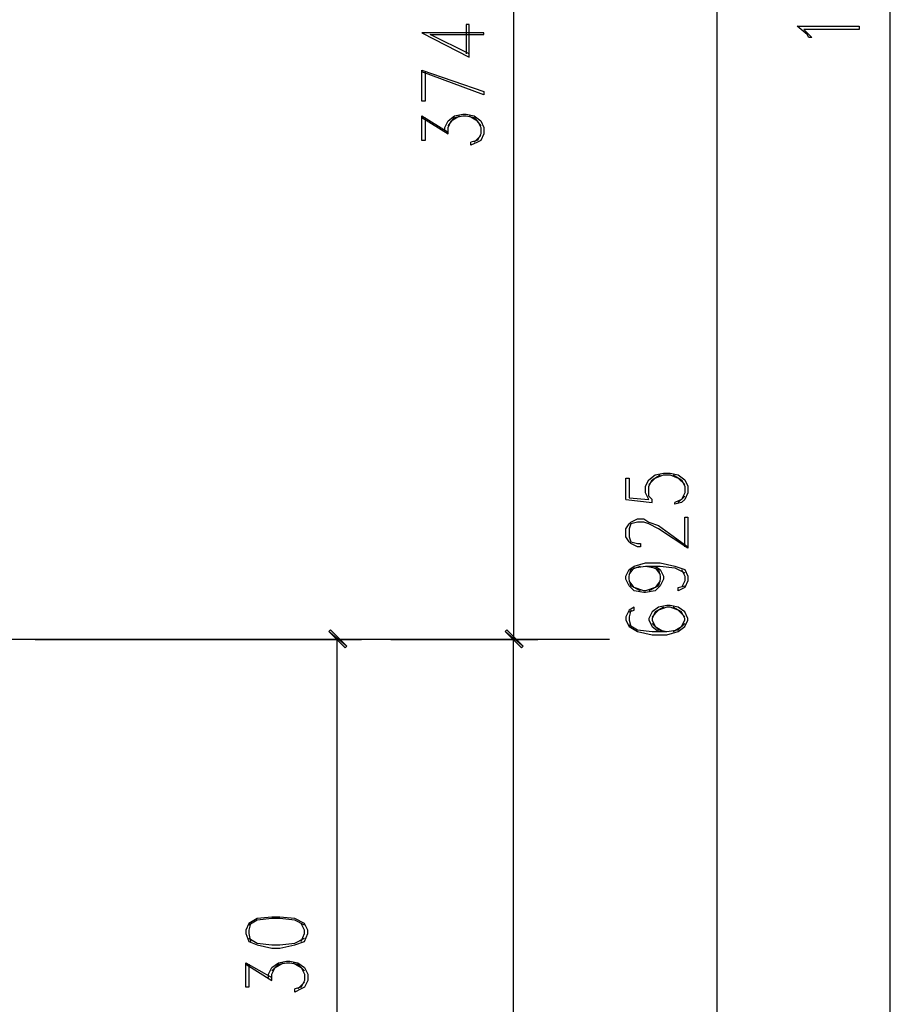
# Model space of a CAD drawing. Header units: millimetres. Extents: x 0 to 420, y 0 to 297.
# Tile 25 of 79: x 105 to 128, y 140 to 165. Entities that reach past the tile are written whole.
import ezdxf

# ---------------------------------------------------------------- set-up
doc = ezdxf.new("R2010")
doc.units = ezdxf.units.MM
doc.layers.add('FILL_000000', color=7, linetype='Continuous')
doc.layers.add('LINE_000000', color=7, linetype='Continuous')

msp = doc.modelspace()

# ---------------------------------------------------------------- hatches: boundary and pattern name
at = {"layer": 'FILL_000000'}
h = msp.add_hatch(color=7, dxfattribs=at)
h.dxf.hatch_style = 1
h.paths.add_polyline_path([(113.496, 149.183), (113.03, 149.564), (113.072, 149.606), (113.496, 149.183)])
h = msp.add_hatch(color=7, dxfattribs=at)
h.dxf.hatch_style = 1
h.paths.add_polyline_path([(113.453, 149.14), (113.496, 149.183), (113.03, 149.564), (113.453, 149.14)])
h = msp.add_hatch(color=7, dxfattribs=at)
h.dxf.hatch_style = 1
h.paths.add_polyline_path([(118.068, 149.183), (117.602, 149.564), (117.644, 149.606), (118.068, 149.183)])
h = msp.add_hatch(color=7, dxfattribs=at)
h.dxf.hatch_style = 1
h.paths.add_polyline_path([(117.644, 149.606), (117.602, 149.564), (118.068, 149.183), (117.644, 149.606)])
h = msp.add_hatch(color=7, dxfattribs=at)
h.dxf.hatch_style = 1
h.paths.add_polyline_path([(118.025, 149.14), (118.068, 149.183), (117.602, 149.564), (118.025, 149.14)])
h = msp.add_hatch(color=7, dxfattribs=at)
h.dxf.hatch_style = 1
h.paths.add_polyline_path([(117.602, 149.564), (118.068, 149.183), (118.025, 149.14), (117.602, 149.564)])

# ---------------------------------------------------------------- linework, layer by layer
at = {"layer": 'LINE_000000', "lineweight": 25}
for p, q in [((127.593, 123.91), (127.593, 211.201)), ((117.814, 179.239), (117.814, 149.352)), ((123.105, 123.91), (123.105, 179.239)), ((115.443, 162.899), (116.12, 162.475)), ((116.967, 162.433), (116.798, 162.264)), ((122.259, 153.077), (122.089, 152.908)), ((120.735, 152.993), (121.412, 152.908)), ((120.311, 149.352), (27.813, 149.352)), ((105.41, 149.352), (113.877, 149.352)), ((113.242, 130.768), (113.242, 149.352)), ((114.639, 149.352), (118.449, 149.352)), ((114.639, 149.352), (118.449, 149.352)), ((117.814, 123.91), (117.814, 149.352)), ((110.871, 140.928), (111.548, 140.504)), ((112.395, 140.462), (112.226, 140.293))]:
    msp.add_line(p, q, dxfattribs=at)
for points in [[(116.671, 164.55), (115.655, 165.058), (117.052, 165.058), (117.052, 165.1), (115.443, 165.1), (116.671, 164.465), (116.671, 165.312), (116.586, 165.312), (116.586, 164.55)], [(115.528, 164.084), (115.528, 163.322), (115.443, 163.322), (115.443, 164.126), (117.052, 163.576), (117.052, 163.491), (115.443, 164.084)], [(115.528, 162.899), (115.528, 162.306), (115.443, 162.306), (115.443, 162.941), (116.12, 162.518)], [(116.036, 162.518), (116.036, 162.645), (116.12, 162.814), (116.29, 162.941), (116.501, 162.983), (116.586, 162.983), (116.798, 162.941), (116.967, 162.814), (117.052, 162.645), (117.052, 162.475), (116.967, 162.306), (116.882, 162.264), (116.713, 162.179), (116.713, 162.264)], [(116.12, 162.475), (116.12, 162.645), (116.205, 162.814), (116.417, 162.941)], [(116.12, 162.687), (116.29, 162.899), (116.501, 162.941), (116.586, 162.941), (116.798, 162.899), (116.967, 162.687)], [(116.671, 162.941), (116.882, 162.814), (116.967, 162.645), (116.967, 162.475), (116.882, 162.306), (116.713, 162.264)], [(120.735, 152.993), (120.735, 153.543), (120.819, 153.543), (120.819, 153.035), (121.327, 152.993), (121.243, 153.162), (121.243, 153.331), (121.327, 153.501), (121.497, 153.628), (121.708, 153.67), (121.878, 153.67), (122.089, 153.628), (122.259, 153.501), (122.343, 153.331), (122.343, 153.162), (122.259, 152.993), (122.174, 152.908), (122.005, 152.866), (122.005, 152.908)], [(121.412, 152.908), (121.412, 152.993), (121.327, 153.077), (121.327, 153.331), (121.412, 153.501), (121.624, 153.628)], [(121.327, 153.374), (121.497, 153.543), (121.708, 153.628), (121.878, 153.628), (122.089, 153.543), (122.259, 153.374)], [(121.962, 153.628), (122.174, 153.501), (122.259, 153.331), (122.259, 153.162), (122.174, 152.993), (122.005, 152.908)], [(122.259, 151.765), (122.259, 152.527), (122.343, 152.527), (122.343, 151.723), (121.581, 152.231), (121.327, 152.358), (121.2, 152.4), (121.031, 152.4), (120.862, 152.358), (120.819, 152.231), (120.819, 152.019), (120.862, 151.892), (121.031, 151.85), (121.116, 151.85), (121.116, 151.765), (121.031, 151.765), (120.862, 151.85), (120.819, 151.892), (120.735, 152.019), (120.735, 152.231), (120.819, 152.358), (120.862, 152.4), (121.031, 152.485), (121.2, 152.485), (121.327, 152.4), (121.581, 152.315), (122.343, 151.765)], [(121.497, 151.257), (121.624, 151.172), (121.708, 151.003), (121.708, 150.918), (121.624, 150.749), (121.497, 150.622), (121.243, 150.58), (121.2, 150.58), (120.946, 150.622), (120.819, 150.749), (120.735, 150.918), (120.735, 151.003), (120.819, 151.172), (120.946, 151.257), (121.243, 151.342), (121.624, 151.342), (122.005, 151.257), (122.259, 151.172), (122.343, 151.003), (122.343, 150.876), (122.259, 150.707), (122.089, 150.622), (122.089, 150.707), (122.259, 150.749)], [(121.116, 150.622), (120.862, 150.749), (120.819, 150.918), (120.819, 151.003), (120.862, 151.172), (121.116, 151.257)], [(120.819, 151.045), (120.946, 151.215), (121.243, 151.257), (121.624, 151.257), (122.005, 151.215), (122.259, 151.088)], [(121.243, 151.257), (121.497, 151.215), (121.624, 151.045)], [(121.327, 151.257), (121.581, 151.172), (121.624, 151.003), (121.624, 150.918), (121.581, 150.749), (121.327, 150.622)], [(122.174, 151.172), (122.259, 151.003), (122.259, 150.876), (122.174, 150.707)], [(121.624, 150.876), (121.497, 150.707), (121.243, 150.622), (121.2, 150.622), (120.946, 150.707), (120.819, 150.876)], [(120.819, 150.072), (120.946, 150.114), (120.946, 150.199), (120.819, 150.114), (120.735, 149.945), (120.735, 149.86), (120.819, 149.691), (121.031, 149.564), (121.412, 149.479), (121.793, 149.479), (122.089, 149.564), (122.259, 149.691), (122.343, 149.86), (122.343, 149.902), (122.259, 150.072), (122.089, 150.199), (121.878, 150.241), (121.793, 150.241), (121.581, 150.199), (121.412, 150.072), (121.327, 149.902), (121.327, 149.86), (121.412, 149.691), (121.581, 149.564)], [(120.862, 150.114), (120.819, 149.945), (120.819, 149.86), (120.862, 149.691)], [(122.259, 149.945), (122.089, 150.114), (121.878, 150.199), (121.793, 150.199), (121.581, 150.114), (121.412, 149.945)], [(121.708, 150.199), (121.497, 150.072), (121.412, 149.902), (121.412, 149.86), (121.497, 149.691), (121.708, 149.564)], [(121.962, 149.564), (122.174, 149.691), (122.259, 149.86), (122.259, 149.902), (122.174, 150.072), (121.962, 150.199)], [(120.819, 149.733), (121.031, 149.606), (121.412, 149.564), (121.793, 149.564), (122.089, 149.606), (122.259, 149.775)], [(121.412, 149.775), (121.581, 149.606), (121.793, 149.564)], [(112.395, 141.944), (112.141, 142.071), (111.76, 142.113), (111.548, 142.113), (111.167, 142.071), (110.956, 141.944)], [(110.998, 141.986), (110.956, 141.817), (110.956, 141.732), (110.998, 141.52)], [(112.31, 141.52), (112.395, 141.732), (112.395, 141.817), (112.31, 141.986)], [(110.956, 141.605), (111.167, 141.478), (111.548, 141.436), (111.76, 141.436), (112.141, 141.478), (112.395, 141.605)], [(110.956, 140.928), (110.956, 140.335), (110.871, 140.335), (110.871, 140.97), (111.548, 140.589)], [(111.464, 140.589), (111.464, 140.674), (111.548, 140.843), (111.718, 140.97), (111.929, 141.012), (112.014, 141.012), (112.226, 140.97), (112.395, 140.843), (112.48, 140.674), (112.48, 140.504), (112.395, 140.335), (112.31, 140.293), (112.141, 140.208), (112.141, 140.293)], [(111.548, 140.504), (111.548, 140.674), (111.633, 140.843), (111.845, 140.97)], [(111.548, 140.758), (111.718, 140.928), (111.929, 140.97), (112.014, 140.97), (112.226, 140.928), (112.395, 140.758)], [(112.099, 140.97), (112.31, 140.843), (112.395, 140.674), (112.395, 140.504), (112.31, 140.335), (112.141, 140.293)]]:
    msp.add_lwpolyline(points, dxfattribs=at)
for points in [[(126.788, 165.269), (126.788, 165.185), (125.349, 165.185), (125.476, 165.058), (125.561, 164.973), (125.476, 164.973), (125.434, 165.058), (125.18, 165.269), (126.788, 165.269)], [(110.871, 141.732), (110.956, 141.52), (111.167, 141.436), (111.548, 141.351), (111.76, 141.351), (112.141, 141.436), (112.395, 141.52), (112.48, 141.732), (112.48, 141.817), (112.395, 141.986), (112.141, 142.113), (111.76, 142.155), (111.548, 142.155), (111.167, 142.113), (110.956, 141.986), (110.871, 141.817), (110.871, 141.732)]]:
    msp.add_lwpolyline(points, close=True, dxfattribs=at)
at = {"layer": 'LINE_000000', "lineweight": 0}
for points in [[(113.496, 149.183), (113.03, 149.564), (113.072, 149.606), (113.496, 149.183)], [(113.453, 149.14), (113.496, 149.183), (113.03, 149.564), (113.453, 149.14)], [(118.068, 149.183), (117.602, 149.564), (117.644, 149.606), (118.068, 149.183)], [(117.644, 149.606), (117.602, 149.564), (118.068, 149.183), (117.644, 149.606)], [(118.025, 149.14), (118.068, 149.183), (117.602, 149.564), (118.025, 149.14)], [(117.602, 149.564), (118.068, 149.183), (118.025, 149.14), (117.602, 149.564)]]:
    msp.add_lwpolyline(points, close=True, dxfattribs=at)

doc.saveas('drawing.dxf')
